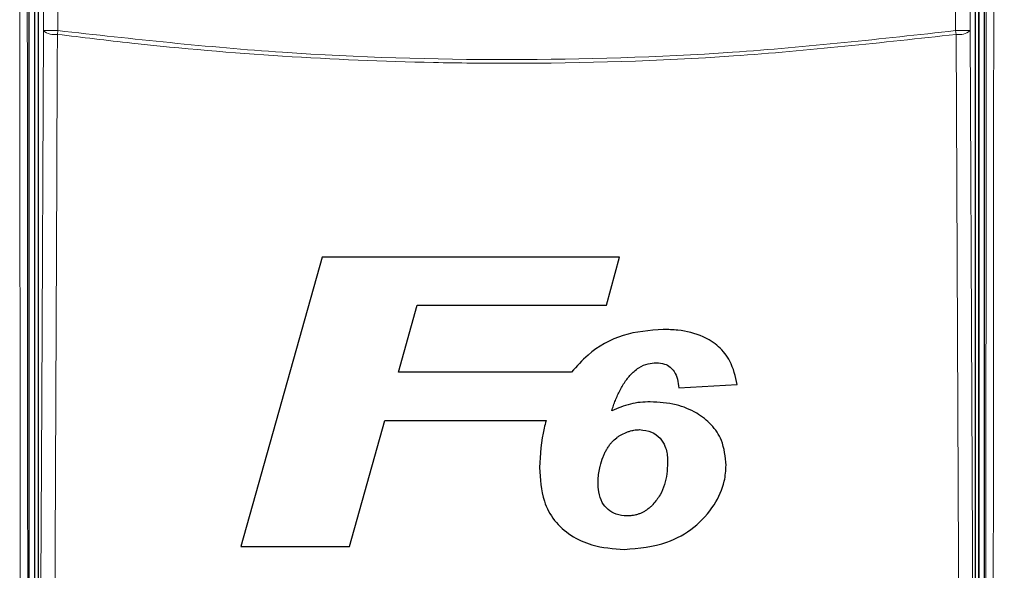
# Model space of a CAD drawing. Header units: millimetres. Extents: x 5 to 418, y 2 to 292.
# Tile 20 of 74: x 108.95 to 120.29, y 158.19 to 164.52. Entities that reach past the tile are written whole.
import ezdxf

# ---------------------------------------------------------------- set-up
doc = ezdxf.new("R2010")
doc.units = ezdxf.units.MM
doc.layers.add('SLD-0', color=7, linetype='Continuous')
doc.styles.add('SLDTEXTSTYLE0', font='TXT', dxfattribs={"width": 0.605})
doc.dimstyles.new('SLDDIMSTYLE2', dxfattribs={"dimtxt": 3.5, "dimasz": 3.302, "dimexe": 0, "dimexo": 0.0625, "dimgap": 0.875, "dimtad": 1, "dimdec": 1, "dimlfac": 6, "dimrnd": 1e-09, "dimzin": 12, "dimdsep": 46, "dimtxsty": 'SLDTEXTSTYLE0', "dimsah": 1, "dimcen": 0.09, "dimadec": 0, "dimazin": 3, "dimtfac": 1, "dimtofl": 0, "dimtmove": 0, "dimatfit": 3, "dimfxl": 1, "dimfrac": 2, "dimtolj": 1, "dimtzin": 12, "dimarcsym": 0})

# ---------------------------------------------------------------- blocks, each defined once
blk = doc.blocks.new('_D_6')
at = {"layer": 'SLD-0', "color": 7}
for p, q in [((132.47, 247.7), (149.204, 247.7)), ((148.204, 247.7), (148.204, 93.813)), ((119.109, 93.813), (149.204, 93.813))]:
    blk.add_line(p, q, dxfattribs=at)
for centre, start, end in [((145.518, 171.401), 63.4349, 116.5651), ((145.518, 170.113), 243.4349, 296.5651)]:
    blk.add_arc(centre, 6.006, start, end, dxfattribs=at)
for points in [[(148.204, 247.7), (147.696, 244.398), (148.712, 244.398)], [(148.204, 93.813), (148.712, 97.115), (147.696, 97.115)]]:
    blk.add_solid(points, dxfattribs=at)
at = {"layer": 'SLD-0', "color": 7, "insert": (143.692, 164.741), "char_height": 3.5, "attachment_point": 1, "rotation": 90, "style": 'SLDTEXTSTYLE0'}
blk.add_mtext('923,3', dxfattribs=at)

msp = doc.modelspace()

# ---------------------------------------------------------------- linework, layer by layer
at = {"color": 7, "linetype": 'Continuous', "lineweight": 25}
for p, q in [((109.0613, 148.5091), (109.0613, 167.3419)), ((109.128, 148.5086), (109.128, 167.3252)), ((119.9946, 167.3252), (119.9946, 148.5086)), ((120.0613, 167.3419), (120.0613, 148.5091)), ((109.1643, 167.2473), (109.1643, 148.5865)), ((119.9583, 148.5865), (119.9583, 167.2473)), ((112.4353, 161.793), (111.4999, 158.4597)), ((115.8588, 161.793), (112.4353, 161.793)), ((115.7119, 161.2375), (115.8588, 161.793)), ((113.3134, 160.4682), (113.5298, 161.2375)), ((113.5298, 161.2375), (115.7119, 161.2375)), ((115.3072, 160.4682), (113.3134, 160.4682)), ((116.5425, 160.2866), (117.2156, 160.3272)), ((112.7505, 158.4597), (113.1578, 159.9127)), ((113.1578, 159.9127), (115.015, 159.9127)), ((111.4999, 158.4597), (112.7505, 158.4597))]:
    msp.add_line(p, q, dxfattribs=at)
at = {"color": 7, "linetype": 'Continuous', "lineweight": 18}
for p, q in [((109.1207, 167.3252), (109.1207, 148.5086)), ((120.0019, 148.5086), (120.0019, 167.3252)), ((109.2253, 164.3987), (109.2253, 167.1862)), ((109.392, 167.1862), (109.392, 164.3987)), ((119.7306, 164.3987), (119.7306, 167.1862)), ((119.8972, 167.1862), (119.8972, 164.3987)), ((109.2253, 164.3987), (109.392, 164.3987)), ((109.3864, 164.3556), (109.392, 164.3987)), ((119.7362, 164.3556), (119.7306, 164.3987)), ((119.8972, 164.3987), (119.7306, 164.3987))]:
    msp.add_line(p, q, dxfattribs=at)
at = {"color": 7, "linetype": 'Continuous', "lineweight": 18, "flags": 128}
for points in [[(109.1855, 155.8928), (109.2055, 160.1567), (109.2253, 164.3987)], [(109.3864, 164.3556), (109.3849, 164.0336), (109.3789, 162.7459), (109.3547, 157.5947), (109.3465, 155.8497)], [(119.7761, 155.8497), (119.7746, 156.1716), (119.7685, 157.4594), (119.7443, 162.6105), (119.7362, 164.3556)], [(119.8972, 164.3987), (119.9171, 160.1567), (119.9371, 155.8928)]]:
    msp.add_lwpolyline(points, dxfattribs=at)
at = {"color": 7, "linetype": 'Continuous', "lineweight": 18}
for centre, start, end in [((109.3518, 164.5487), 229.8636, 280.15468), ((119.7707, 164.5487), 259.84532, 310.1364)]:
    msp.add_arc(centre, 0.1962, start, end, dxfattribs=at)
for points, knots in [([(108.9671, 148.4636), (108.9671, 148.5191), (108.9668, 148.7963), (108.9655, 149.9605), (108.9605, 154.6188), (108.9554, 160.6415), (108.9526, 165.7792), (108.9517, 167.363)], [0, 0, 0, 0, 0.0088087, 0.0440433, 0.1849823, 0.7487663, 1, 1, 1, 1]), ([(109.0379, 167.3653), (109.0397, 164.2145), (109.0433, 157.9117), (109.05, 151.6169), (109.0533, 148.469)], [0, 0, 0, 0, 0.4999168, 1, 1, 1, 1]), ([(120.0693, 148.469), (120.071, 150.0421), (120.0744, 153.1885), (120.0786, 157.9117), (120.0821, 162.6373), (120.0838, 165.7893), (120.0847, 167.3653)], [0, 0, 0, 0, 0.24994801, 0.4999168, 0.749948, 1, 1, 1, 1]), ([(120.1708, 167.363), (120.1708, 167.3074), (120.1707, 167.0298), (120.1701, 165.8636), (120.1684, 162.9762), (120.1653, 158.5351), (120.1608, 153.4011), (120.1572, 150.0451), (120.1555, 148.4636)], [0, 0, 0, 0, 0.00880859, 0.04404297, 0.18498094, 0.46685965, 0.74876819, 1, 1, 1, 1]), ([(119.7362, 164.3556), (118.8827, 164.2614), (117.1725, 164.0727), (115.1608, 164.0146), (113.4288, 164.0312), (111.9782, 164.0939), (110.5339, 164.2154), (109.6717, 164.3207), (109.3864, 164.3556)], [0, 0, 0, 0, 0.2481436, 0.4972894, 0.5811434, 0.7488807, 0.9169293, 1, 1, 1, 1]), ([(109.392, 164.3987), (110.2537, 164.3036), (111.9807, 164.113), (114.5763, 164.0419), (117.166, 164.1153), (118.8746, 164.3041), (119.7306, 164.3987)], [0, 0, 0, 0, 0.2508222, 0.5026819, 0.7508343, 1, 1, 1, 1])]:
    msp.add_open_spline(points, degree=3, knots=knots, dxfattribs=at)
at = {"color": 7, "linetype": 'Continuous', "lineweight": 25}
for points, knots in [([(116.3617, 160.9597), (116.2061, 160.9476), (115.8932, 160.9233), (115.5305, 160.7175), (115.3677, 160.5357), (115.3072, 160.4682)], [0, 0, 0, 0, 0.38377682, 0.77115717, 1, 1, 1, 1]), ([(117.2156, 160.3272), (117.1946, 160.4191), (117.158, 160.5796), (117.0099, 160.7697), (116.8025, 160.8987), (116.5759, 160.953), (116.419, 160.9579), (116.3617, 160.9597)], [0, 0, 0, 0, 0.242898, 0.4237478, 0.6045665, 0.8558512, 1, 1, 1, 1]), ([(116.0272, 160.4769), (116.0453, 160.4914), (116.0938, 160.5302), (116.1817, 160.5686), (116.2519, 160.5731), (116.2826, 160.5751)], [0, 0, 0, 0, 0.251222, 0.6721781, 1, 1, 1, 1]), ([(116.2826, 160.5751), (116.3153, 160.5729), (116.3723, 160.569), (116.4444, 160.53), (116.4991, 160.4699), (116.5297, 160.3844), (116.5382, 160.3196), (116.5425, 160.2866)], [0, 0, 0, 0, 0.2181803, 0.3806491, 0.5437188, 0.7674666, 1, 1, 1, 1]), ([(115.7713, 160.0232), (115.7777, 160.0433), (115.7906, 160.0837), (115.8125, 160.1435), (115.8373, 160.2024), (115.8606, 160.251), (115.8864, 160.2992), (115.9094, 160.3373), (115.9334, 160.3719), (115.9539, 160.3991), (115.9774, 160.4282), (116.0038, 160.4551), (116.0208, 160.4709), (116.0272, 160.4769)], [0, 0, 0, 0, 0.1211178, 0.2424227, 0.3641111, 0.486115, 0.5492169, 0.6756654, 0.7391609, 0.7877477, 0.8689502, 0.9507467, 1, 1, 1, 1]), ([(116.213, 160.1263), (116.1747, 160.125), (116.0982, 160.1224), (115.9468, 160.0972), (115.8414, 160.0528), (115.7713, 160.0232)], [0, 0, 0, 0, 0.2505674, 0.5016458, 1, 1, 1, 1]), ([(117.0874, 159.3952), (117.0784, 159.4939), (117.063, 159.6638), (116.9245, 159.8687), (116.7431, 160.0092), (116.5011, 160.1099), (116.3139, 160.1206), (116.213, 160.1263)], [0, 0, 0, 0, 0.2335403, 0.4017202, 0.5694332, 0.7676612, 1, 1, 1, 1]), ([(115.015, 159.9127), (115.0066, 159.8823), (114.9572, 159.7054), (114.9478, 159.5215), (114.94, 159.3691)], [0, 0, 0, 0, 0.1717276, 1, 1, 1, 1]), ([(115.613, 159.1974), (115.6137, 159.2221), (115.615, 159.2717), (115.6245, 159.3336), (115.6414, 159.4078), (115.6612, 159.4699), (115.6872, 159.5306), (115.7057, 159.5677), (115.7271, 159.6037), (115.7502, 159.6361), (115.782, 159.674), (115.8173, 159.7064), (115.8567, 159.7334), (115.898, 159.7575), (115.9418, 159.7773), (115.9844, 159.791), (116.0216, 159.8002), (116.0566, 159.8042), (116.083, 159.8054), (116.0918, 159.8058)], [0, 0, 0, 0, 0.08751001, 0.17548411, 0.22048627, 0.35624735, 0.40440568, 0.45272159, 0.50168964, 0.55096665, 0.59162009, 0.67403767, 0.7159781, 0.75658991, 0.83863296, 0.88015362, 0.9098414, 0.96979308, 1, 1, 1, 1]), ([(116.0918, 159.8058), (116.1393, 159.8005), (116.2275, 159.7905), (116.3302, 159.7137), (116.396, 159.6056), (116.4128, 159.5048), (116.414, 159.441), (116.4143, 159.4257)], [0, 0, 0, 0, 0.2466372, 0.4576364, 0.6531619, 0.9172678, 1, 1, 1, 1]), ([(114.94, 159.3691), (114.9465, 159.2378), (114.9572, 159.0224), (115.1008, 158.7527), (115.2955, 158.5788), (115.5732, 158.4522), (115.7898, 158.4367), (115.9165, 158.4276)], [0, 0, 0, 0, 0.2577792, 0.422516, 0.5870403, 0.7585544, 1, 1, 1, 1]), ([(115.9165, 158.4276), (116.0835, 158.4427), (116.3699, 158.4685), (116.7294, 158.6672), (116.9536, 158.9191), (117.073, 159.1751), (117.0834, 159.3345), (117.0874, 159.3952)], [0, 0, 0, 0, 0.2923013, 0.501145, 0.7100044, 0.88957, 1, 1, 1, 1]), ([(116.4143, 159.4257), (116.4087, 159.3403), (116.4003, 159.2117), (116.3307, 159.0497), (116.2743, 158.9804), (116.2455, 158.945)], [0, 0, 0, 0, 0.49208251, 0.74009912, 1, 1, 1, 1]), ([(115.9461, 158.8122), (115.9029, 158.8162), (115.824, 158.8235), (115.7245, 158.8833), (115.651, 158.9712), (115.6175, 159.0824), (115.6145, 159.1611), (115.613, 159.1974)], [0, 0, 0, 0, 0.2189956, 0.4008855, 0.5829924, 0.8075343, 1, 1, 1, 1]), ([(116.2455, 158.945), (116.2406, 158.94), (116.226, 158.9253), (116.2055, 158.9063), (116.1798, 158.8864), (116.1547, 158.8697), (116.1242, 158.8524), (116.0919, 158.8376), (116.0624, 158.828), (116.0325, 158.821), (116.005, 158.8157), (115.9745, 158.8128), (115.9556, 158.8124), (115.9461, 158.8122)], [0, 0, 0, 0, 0.0623382, 0.187199, 0.2499098, 0.3524756, 0.4560755, 0.5613924, 0.668223, 0.7297464, 0.8327776, 0.9160938, 1, 1, 1, 1])]:
    msp.add_open_spline(points, degree=3, knots=knots, dxfattribs=at)

# ---------------------------------------------------------------- dimensions: what is measured, and where the dimension line sits
at = {"layer": 'SLD-0', "color": 7}
dim = msp.add_linear_dim(base=(148.2041, 93.813), p1=(132.4696, 247.7002), p2=(119.1094, 93.813), angle=90, text='(<>)', dimstyle='SLDDIMSTYLE2', dxfattribs=at)
dim.commit()
dim.dimension.update_dxf_attribs({"geometry": '_D_6', "text_midpoint": (148.2041, 170.7566), "dimtype": 160})

doc.saveas('drawing.dxf')
